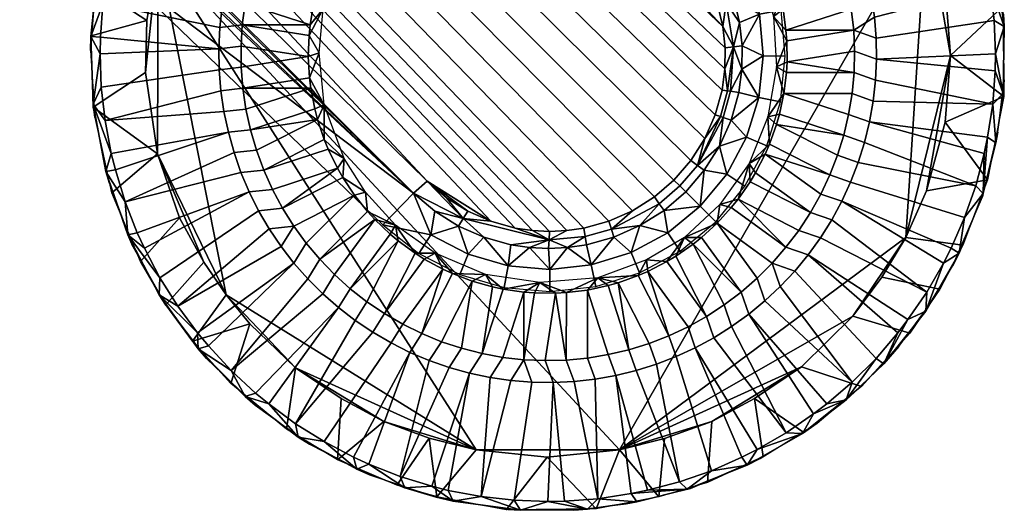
# Model space of a CAD drawing. Header units: millimetres. Extents: x -292 to 292, y -265 to 337.
# Tile 217 of 256: x 212 to 266, y -265 to -239. Entities that reach past the tile are written whole.
import ezdxf

# ---------------------------------------------------------------- set-up
doc = ezdxf.new("R2010")
doc.units = ezdxf.units.MM
doc.header["$MEASUREMENT"] = 0
doc.layers.add('nozky', color=7, linetype='Continuous', true_color=0x282828)
doc.layers.add('podnoz', color=7, linetype='Continuous', true_color=0x000000)

msp = doc.modelspace()

# ---------------------------------------------------------------- meshes
at = {"layer": 'nozky'}
mesh = msp.add_polyface(dxfattribs=at)
corners = [(234.06, -261.453, -52.093), (231.594, -260.538, -52.097), (236.631, -262.088, -52.1), (226.756, -257.599, -52.099), (222.948, -253.614, -52.1), (229.248, -259.286, -52.1), (240.527, -262.495, -52.082), (244.491, -262.087, -52.1), (249.537, -260.54, -52.096), (254.437, -257.54, -52.099), (251.869, -259.286, -52.1), (219.229, -234.847, -52.1), (229.266, -221.506, -52.1), (261.282, -232.924, -52.1), (246.945, -261.469, -52.1), (257.263, -254.771, -52.099), (224.257, -255.191, -52.1), (219.196, -245.892, -52.098), (221.731, -251.815, -52.099), (220.405, -249.392, -52.074), (218.54, -241.429, -52.096), (218.609, -238.588, -52.095), (223.152, -226.917, -52.095), (220.426, -231.449, -52.09), (221.688, -229.106, -52.1), (224.641, -225.207, -52.1), (260.147, -250.469, -52.1), (258.851, -252.639, -52.1), (261.296, -247.906, -52.091), (262.601, -240.493, -52.098), (262.301, -244.145, -52.075), (262.303, -236.736, -52.082), (254.595, -223.467, -52.1), (260.151, -230.365, -52.098), (258.798, -228.102, -52.1), (256.968, -225.533, -52.023), (247.628, -219.557, -52.1), (233.706, -219.483, -52.1), (237.356, -218.593, -52.094), (226.602, -223.41, -52.1), (231.246, -220.465, -52.093), (251.862, -221.485, -52.085), (249.964, -220.529, -52.1), (243.913, -218.603, -52.086), (240.558, -218.416, -52.1), (224.641, -225.207, -52.1), (221.866, -223.8, -50.099), (223.685, -221.953, -50.099), (218.263, -229.05, -50.098), (219.825, -226.397, -50.098), (221.688, -229.106, -52.1), (216.748, -232.674, -50.098), (220.426, -231.449, -52.09), (218.609, -238.588, -52.095), (215.568, -239.43, -50.099), (215.809, -236.736, -50.098), (215.684, -243.339, -50.098), (218.54, -241.429, -52.096), (219.196, -245.892, -52.098), (218.263, -251.783, -50.098), (220.405, -249.392, -52.074), (221.731, -251.815, -52.099), (219.661, -254.157, -50.099), (222.948, -253.614, -52.1), (221.116, -256.15, -50.099), (224.257, -255.191, -52.1), (216.697, -248.024, -50.098), (223.219, -258.469, -50.099), (226.756, -257.599, -52.099), (226.256, -260.953, -50.098), (229.248, -259.286, -52.1), (229.045, -262.648, -50.097), (231.594, -260.538, -52.097), (232.297, -264.023, -50.099), (236.631, -262.088, -52.1), (238.287, -265.376, -50.094), (234.484, -264.667, -50.1), (240.527, -262.495, -52.082), (243.199, -265.321, -50.096), (246.945, -261.469, -52.1), (249.296, -263.877, -50.097), (246.633, -264.667, -50.1), (251.869, -259.286, -52.1), (254.579, -261.148, -50.098), (252.343, -262.464, -50.1), (257.735, -258.631, -50.098), (254.437, -257.54, -52.099), (258.851, -252.639, -52.1), (262.015, -253.287, -50.098), (260.367, -255.711, -50.098), (260.147, -250.469, -52.1), (264.632, -247.311, -50.098), (263.269, -250.891, -50.099), (261.296, -247.906, -52.091), (262.301, -244.145, -52.075), (265.516, -242.742, -50.094), (262.601, -240.493, -52.098), (265.469, -237.825, -50.096), (264.637, -233.535, -50.098), (262.303, -236.736, -52.082), (262.096, -227.7, -50.099), (260.151, -230.365, -52.098), (258.798, -228.102, -52.1), (260.755, -225.665, -50.099), (256.968, -225.533, -52.023), (263.269, -229.942, -50.099), (261.282, -232.924, -52.1), (254.844, -219.868, -50.1), (257.224, -221.767, -50.099), (254.595, -223.467, -52.1), (247.628, -219.557, -52.1), (246.522, -216.076, -50.093), (250.125, -217.319, -50.1), (243.913, -218.603, -52.086), (242.087, -215.445, -50.098), (240.558, -218.416, -52.1), (238.55, -215.444, -50.095), (237.356, -218.593, -52.094), (230.991, -217.319, -50.1), (234.056, -216.247, -50.097), (233.706, -219.483, -52.1), (228.984, -218.246, -50.099), (231.246, -220.465, -52.093), (226.143, -219.949, -50.099), (229.266, -221.506, -52.1), (224.641, -225.207, -52.1), (223.685, -221.953, -50.099), (226.602, -223.41, -52.1), (259.089, -223.605, -50.099), (257.263, -254.771, -52.099), (223.152, -226.917, -52.095), (219.229, -234.847, -52.1), (234.06, -261.453, -52.093), (244.491, -262.087, -52.1), (249.537, -260.54, -52.096), (252.134, -218.247, -50.099), (249.964, -220.529, -52.1), (251.862, -221.485, -52.085)]
mesh.append_faces([[corners[k] for k in face] for face in [(0, 1, 2, 2), (3, 4, 2, 2), (1, 5, 3, 3), (2, 1, 3, 3), (6, 2, 7, 7), (8, 9, 10, 10), (7, 2, 11, 11), (13, 7, 11, 12), (8, 14, 7, 7), (8, 7, 9, 9), (15, 9, 7, 7), (4, 3, 16, 16), (17, 4, 18, 18), (19, 17, 18, 18), (17, 11, 4, 4), (11, 17, 20, 20), (20, 21, 11, 11), (22, 23, 24, 24), (22, 11, 23, 23), (4, 11, 2, 2), (22, 25, 11, 11), (7, 26, 15, 15), (27, 15, 26, 26), (13, 26, 7, 7), (28, 26, 29, 29), (30, 28, 29, 29), (13, 31, 29, 29), (32, 33, 13, 13), (32, 34, 33, 33), (35, 34, 32, 32), (29, 26, 13, 13), (36, 37, 38, 38), (25, 39, 12, 12), (12, 37, 13, 13), (25, 12, 11, 11), (37, 12, 40, 40), (41, 36, 42, 42), (36, 41, 32, 32), (43, 38, 44, 44), (38, 43, 36, 36), (13, 37, 36, 36), (32, 13, 36, 36), (45, 46, 47, 47), (50, 52, 48, 49), (52, 131, 51, 48), (53, 54, 55, 55), (54, 53, 57, 56), (56, 57, 58, 58), (61, 62, 59, 60), (63, 64, 62, 61), (64, 63, 65, 65), (60, 59, 66, 58), (68, 69, 67, 65), (70, 71, 69, 68), (71, 70, 72, 72), (72, 132, 73, 71), (74, 77, 75, 76), (78, 75, 77, 77), (79, 134, 80, 81), (82, 83, 84, 84), (83, 82, 86, 85), (89, 129, 87, 88), (90, 92, 88, 87), (92, 90, 93, 91), (91, 93, 94, 94), (95, 94, 96, 96), (97, 95, 96, 96), (99, 106, 98, 97), (102, 103, 100, 101), (104, 128, 103, 102), (105, 98, 106, 101), (109, 137, 107, 108), (110, 113, 111, 112), (114, 113, 115, 115), (116, 114, 115, 117), (120, 122, 118, 119), (119, 116, 117, 117), (121, 118, 122, 122), (123, 121, 124, 124), (125, 126, 127, 127), (104, 109, 108, 128), (129, 89, 85, 86), (130, 49, 46, 45), (50, 49, 130, 130), (131, 53, 55, 51), (76, 73, 132, 132), (133, 79, 81, 81), (134, 82, 84, 80), (100, 105, 101, 101), (112, 135, 136, 136), (136, 135, 137, 137), (123, 124, 127, 126), (56, 58, 66, 66), (64, 65, 67, 67), (74, 76, 132, 132), (91, 94, 95, 95), (97, 96, 99, 99), (107, 137, 135, 135), (110, 112, 136, 136), (119, 117, 120, 120), (121, 122, 124, 124), (78, 77, 133, 133), (133, 81, 78, 78), (111, 113, 114, 114)]])
at = {"layer": 'podnoz'}
mesh = msp.add_polyface(dxfattribs=at)
corners = [(241.602, -250.092, -2.773), (41.723, -41.581, 22.711), (240.658, -250.136, -2.718), (239.715, -250.088, -2.658), (242.537, -249.955, -2.822), (245.196, -249.004, -2.926), (246.393, -248.248, -2.953), (243.901, -249.578, -2.882), (133.055, -148.361, 10.329), (233.956, -247.389, -2.135), (32.133, -49.342, 22.711), (37.132, -45.714, 22.711), (237.449, -249.576, -2.487), (238.782, -249.947, -2.592), (250.098, -242.394, -2.822), (250.253, -241.239, -2.761), (250.139, -238.916, -2.612), (198.017, -183.363, 4.095), (250.266, -240.074, -2.691), (148.503, -132.913, 10.329), (45.856, -36.99, 22.711), (98.991, -82.458, 16.542), (49.484, -31.991, 22.711), (233.205, -248.042, -3.032), (31.304, -49.895, 21.826), (28.192, -53.121, -22.997), (122.579, -144.423, -25.048), (37.132, -45.714, 22.711), (32.042, -49.252, 22.722), (32.133, -49.342, 22.711), (24.645, -36.671, 23.846), (30.455, -47.767, 22.905), (248.184, -233.063, -3.032), (144.565, -122.437, -25.048), (50.126, -31.253, 21.815), (53.263, -28.05, -22.997), (98.914, -75.244, -24.023), (190.216, -169.63, -26.074), (26.45, -45.771, 22.343), (24.706, -44.555, 22.495), (23.396, -46.36, 0.213), (26.722, -48.752, 0.213), (28.134, -47.068, 22.18), (29.753, -48.443, 22.008), (18.794, -46.342, -22.818), (22.137, -48.296, -22.877), (19.856, -44.298, 0.213), (28.192, -53.121, -22.997), (25.277, -50.56, -22.936), (31.304, -49.895, 21.826), (31.304, -49.895, 21.826), (133.055, -148.361, 10.329), (32.133, -49.342, 22.711), (233.205, -248.042, -3.032), (98.991, -82.458, 16.542), (148.503, -132.913, 10.329), (50.126, -31.253, 21.815), (198.017, -183.363, 4.095), (248.184, -233.063, -3.032), (31.304, -49.895, 21.826), (32.042, -49.252, 22.722), (30.455, -47.767, 22.905), (29.753, -48.443, 22.008), (28.134, -47.068, 22.18), (28.797, -46.359, 23.077), (27.073, -45.031, 23.24), (26.45, -45.771, 22.343), (32.133, -49.342, 22.711)]
mesh.append_faces([[corners[k] for k in face] for face in [(0, 1, 2, 2), (2, 1, 3, 3), (4, 1, 0, 0), (1, 5, 6, 6), (5, 1, 7, 7), (7, 1, 4, 4), (1, 8, 9, 9), (10, 8, 11, 11), (11, 8, 1, 1), (1, 12, 13, 13), (1, 9, 12, 12), (1, 13, 3, 3), (14, 15, 1, 1), (1, 16, 17, 17), (15, 18, 1, 1), (17, 19, 1, 1), (20, 21, 22, 22), (21, 20, 1, 1), (19, 21, 1, 1), (23, 24, 25, 25), (26, 23, 25, 25), (27, 28, 29, 29), (28, 30, 31, 31), (32, 33, 34, 34), (35, 34, 36, 36), (33, 32, 37, 37), (36, 34, 33, 33), (38, 39, 40, 40), (41, 42, 38, 38), (43, 42, 41, 41), (44, 45, 40, 40), (40, 46, 44, 44), (40, 41, 38, 38), (47, 41, 48, 48), (41, 45, 48, 48), (49, 41, 47, 47), (40, 45, 41, 41), (49, 43, 41, 41), (50, 51, 52, 52), (53, 51, 50, 50), (54, 55, 56, 56), (56, 55, 57, 58), (59, 60, 61, 62), (63, 64, 65, 66), (62, 61, 64, 63), (59, 67, 60, 60)]])
mesh = msp.add_polyface(dxfattribs=at)
corners = [(247.467, -247.326, -2.962), (41.723, -41.581, 22.711), (246.393, -248.248, -2.953), (236.183, -249.018, -2.374), (237.449, -249.576, -2.487), (233.956, -247.389, -2.135), (235.011, -248.286, -2.256), (248.39, -246.252, -2.953), (249.721, -243.758, -2.882), (249.146, -245.053, -2.926), (250.098, -242.394, -2.822), (250.266, -240.074, -2.691), (250.139, -238.916, -2.612), (198.017, -183.363, 4.095), (249.874, -237.783, -2.526), (249.474, -236.691, -2.434), (247.531, -233.814, -2.135), (233.205, -248.042, -3.032), (216.965, -235.725, -27.1), (231.534, -249.774, -27.1), (122.579, -144.423, -25.048), (236.193, -251.375, -15.066), (234.161, -250.328, -15.066), (233.509, -251.339, -27.1), (235.748, -252.493, -27.1), (238.388, -252.012, -15.066), (238.167, -253.195, -27.1), (240.665, -252.212, -15.066), (240.676, -253.416, -27.1), (231.534, -249.774, -27.1), (235.664, -249.837, -3.271), (237.061, -250.452, -3.384), (233.205, -248.042, -3.032), (239.561, -251.015, -3.554), (238.531, -250.86, -3.488), (234.37, -249.03, -3.153), (240.601, -251.068, -3.615), (241.642, -251.019, -3.67), (190.216, -169.63, -26.074), (248.184, -233.063, -3.032), (249.05, -232.228, -15.066), (235.867, -216.823, -27.1), (133.055, -148.361, 10.329), (233.205, -248.042, -3.032), (233.956, -247.389, -2.135), (235.924, -249.428, -2.823), (233.205, -248.042, -3.032), (234.37, -249.03, -3.153), (235.664, -249.837, -3.271), (237.061, -250.452, -3.384), (240.63, -250.602, -3.167), (238.531, -250.86, -3.488), (239.561, -251.015, -3.554), (240.601, -251.068, -3.615), (233.956, -247.389, -2.135), (241.642, -251.019, -3.67), (238.782, -249.947, -2.592), (237.449, -249.576, -2.487), (235.011, -248.286, -2.256), (236.183, -249.018, -2.374), (239.715, -250.088, -2.658), (240.658, -250.136, -2.718), (248.184, -233.063, -3.032), (198.017, -183.363, 4.095), (247.531, -233.814, -2.135)]
mesh.append_faces([[corners[k] for k in face] for face in [(0, 1, 2, 2), (3, 4, 5, 5), (6, 3, 5, 5), (1, 0, 7, 7), (8, 1, 9, 9), (1, 8, 10, 10), (1, 11, 12, 12), (13, 12, 14, 14), (13, 15, 16, 16), (14, 15, 13, 13), (9, 1, 7, 7), (17, 18, 19, 19), (20, 18, 17, 17), (21, 22, 23, 24), (25, 21, 24, 26), (27, 25, 26, 28), (22, 29, 23, 23), (21, 30, 22, 22), (25, 31, 21, 21), (32, 29, 22, 22), (33, 25, 27, 27), (25, 34, 31, 31), (22, 35, 32, 32), (22, 30, 35, 35), (21, 31, 30, 30), (27, 36, 33, 33), (27, 37, 36, 36), (33, 34, 25, 25), (38, 39, 40, 40), (41, 38, 40, 40), (42, 43, 44, 44), (45, 46, 47, 47), (45, 48, 49, 49), (45, 47, 48, 48), (50, 45, 49, 51), (52, 50, 51, 51), (53, 50, 52, 52), (54, 46, 45, 45), (53, 55, 50, 50), (45, 50, 56, 57), (58, 54, 45, 45), (57, 59, 45, 45), (58, 45, 59, 59), (60, 56, 50, 50), (60, 50, 61, 61), (62, 63, 64, 64)]])
mesh = msp.add_polyface(dxfattribs=at)
corners = [(247.531, -233.814, -2.135), (249.474, -236.691, -2.434), (248.945, -235.655, -2.337), (248.295, -234.692, -2.237), (252.354, -240.523, -15.066), (252.112, -242.796, -15.066), (253.291, -243.039, -27.1), (253.558, -240.534, -27.1), (252.154, -238.246, -15.066), (253.336, -238.025, -27.1), (251.517, -236.051, -15.066), (252.635, -235.606, -27.1), (250.47, -234.019, -15.066), (251.481, -233.367, -27.1), (251.182, -241.256, -3.658), (249.916, -231.392, -27.1), (249.05, -232.228, -15.066), (249.742, -235.096, -3.234), (249.025, -234.032, -3.134), (250.766, -237.444, -3.423), (251.197, -239.971, -3.587), (251.011, -242.53, -3.719), (250.594, -244.034, -3.779), (251.058, -238.694, -3.509), (250.325, -236.239, -3.331), (248.184, -233.063, -3.032), (249.05, -232.228, -15.066), (249.916, -231.392, -27.1), (235.867, -216.823, -27.1), (250.732, -240.023, -3.139), (250.555, -242.462, -3.27), (251.182, -241.256, -3.658), (251.011, -242.53, -3.719), (251.197, -239.971, -3.587), (251.058, -238.694, -3.509), (250.766, -237.444, -3.423), (250.32, -237.613, -2.974), (250.325, -236.239, -3.331), (249.742, -235.096, -3.234), (249.343, -235.376, -2.786), (249.025, -234.032, -3.134), (248.184, -233.063, -3.032), (250.4, -242.439, -3.118), (250.009, -243.849, -3.179), (250.098, -242.394, -2.822), (249.721, -243.758, -2.882), (250.253, -241.239, -2.761), (250.266, -240.074, -2.691), (249.874, -237.783, -2.526), (250.139, -238.916, -2.612), (249.474, -236.691, -2.434), (248.945, -235.655, -2.337), (247.531, -233.814, -2.135), (248.295, -234.692, -2.237)]
mesh.append_faces([[corners[k] for k in face] for face in [(0, 1, 2, 2), (2, 3, 0, 0), (4, 5, 6, 7), (8, 4, 7, 9), (10, 8, 9, 11), (12, 10, 11, 13), (14, 5, 4, 4), (15, 16, 12, 13), (17, 10, 12, 12), (18, 12, 16, 16), (19, 8, 10, 10), (20, 4, 8, 8), (5, 14, 21, 21), (4, 20, 14, 14), (21, 22, 5, 5), (8, 19, 23, 23), (10, 24, 19, 19), (12, 18, 17, 17), (16, 25, 18, 18), (17, 24, 10, 10), (23, 20, 8, 8), (26, 27, 28, 28), (29, 30, 31, 31), (32, 31, 30, 30), (29, 33, 34, 34), (35, 36, 34, 34), (36, 29, 34, 34), (37, 38, 39, 39), (36, 35, 37, 37), (40, 39, 38, 38), (41, 39, 40, 40), (31, 33, 29, 29), (42, 30, 29, 29), (43, 42, 44, 45), (29, 46, 42, 42), (46, 44, 42, 42), (29, 47, 46, 46), (48, 49, 36, 36), (29, 49, 47, 47), (36, 39, 50, 48), (39, 36, 37, 37), (39, 51, 50, 50), (39, 52, 53, 53), (53, 51, 39, 39), (52, 39, 41, 41), (36, 49, 29, 29)]])
mesh = msp.add_polyface(dxfattribs=at)
corners = [(253.658, -240.846, -27.587), (253.641, -239.692, -27.589), (253.081, -241.115, -27.101), (253.596, -239.114, -27.589), (253.434, -237.972, -27.584), (252.915, -238.367, -27.101), (253.311, -237.393, -27.586), (252.04, -235.324, -27.1), (252.993, -236.285, -27.589), (252.584, -235.206, -27.585), (252.337, -234.668, -27.585), (251.783, -233.657, -27.589), (251.473, -233.167, -27.589), (250.796, -232.232, -27.587), (250.418, -231.786, -27.589), (250.527, -232.853, -27.1), (248.9, -231.057, -27.101), (249.623, -230.949, -27.587), (249.188, -230.551, -27.59), (248.283, -229.833, -27.589), (247.324, -229.191, -27.587), (246.732, -229.519, -27.1), (246.812, -228.897, -27.589), (245.773, -228.396, -27.589), (255.154, -229.883, -46.1), (254.128, -230.522, -45.121), (254.778, -231.481, -45.121), (255.799, -230.84, -46.1), (254.45, -228.969, -46.1), (253.413, -229.609, -45.121), (253.688, -228.103, -46.1), (252.637, -228.748, -45.121), (256.676, -235.698, -45.121), (252.993, -236.285, -27.589), (253.311, -237.393, -27.586), (256.963, -236.821, -45.121), (256.312, -234.597, -45.121), (252.584, -235.206, -27.585), (255.873, -233.524, -45.121), (251.783, -233.657, -27.589), (252.337, -234.668, -27.585), (255.361, -232.484, -45.121), (254.778, -231.481, -45.121), (250.796, -232.232, -27.587), (251.473, -233.167, -27.589), (254.128, -230.522, -45.121), (253.413, -229.609, -45.121), (252.637, -228.748, -45.121), (251.803, -227.942, -45.121), (249.623, -230.949, -27.587), (250.915, -227.196, -45.121), (249.979, -226.513, -45.121), (248.283, -229.833, -27.589), (249.188, -230.551, -27.59), (250.418, -231.786, -27.589), (253.434, -237.972, -27.584), (243.969, -228.335, -27.101)]
mesh.append_faces([[corners[k] for k in face] for face in [(0, 1, 2, 2), (3, 4, 5, 5), (1, 3, 5, 5), (4, 6, 5, 5), (7, 6, 8, 8), (9, 10, 7, 7), (11, 12, 7, 7), (13, 14, 15, 15), (12, 13, 15, 15), (10, 11, 7, 7), (7, 8, 9, 9), (16, 17, 18, 18), (19, 20, 21, 21), (20, 22, 21, 21), (18, 19, 16, 16), (22, 23, 21, 21), (14, 17, 16, 16), (24, 25, 26, 27), (28, 29, 25, 24), (30, 31, 29, 28), (32, 33, 34, 35), (32, 36, 33, 33), (37, 33, 36, 38), (39, 40, 41, 42), (43, 44, 45, 46), (42, 45, 44, 44), (38, 41, 40, 40), (47, 48, 49, 49), (50, 51, 52, 52), (50, 52, 53, 48), (47, 49, 54, 46), (34, 55, 35, 35), (38, 40, 37, 37), (42, 44, 39, 39), (48, 53, 49, 49), (54, 43, 46, 46), (1, 5, 2, 2), (6, 7, 5, 5), (12, 15, 7, 7), (14, 16, 15, 15), (19, 21, 16, 16), (23, 56, 21, 21)]])
mesh = msp.add_polyface(dxfattribs=at)
corners = [(265.042, -235.237, -46.609), (265.546, -238.918, -46.597), (265.493, -238.231, -50.1), (264.834, -234.309, -50.1), (263.6, -230.665, -50.1), (263.295, -229.973, -46.596), (264.31, -232.6, -46.597), (261.932, -227.384, -50.1), (261.533, -226.753, -46.602), (265.485, -242.586, -46.603), (265.538, -241.836, -50.1), (265.546, -238.918, -46.597), (265.042, -235.237, -46.609), (264.785, -236.765, -46.1), (265.485, -242.586, -46.603), (265.059, -240.416, -46.1), (264.993, -238.585, -46.1), (264.226, -234.076, -46.1), (264.453, -234.973, -46.1), (263.025, -230.626, -46.1), (264.31, -232.6, -46.597), (263.295, -229.973, -46.596), (261.787, -228.174, -46.1), (262.632, -229.786, -46.1), (258.537, -239.551, -46.1), (258.556, -240.705, -46.1), (265.059, -240.416, -46.1), (264.993, -238.585, -46.1), (264.453, -234.973, -46.1), (258.041, -236.13, -46.1), (258.279, -237.259, -46.1), (264.785, -236.765, -46.1), (264.226, -234.076, -46.1), (256.899, -232.867, -46.1), (263.025, -230.626, -46.1), (262.632, -229.786, -46.1), (257.349, -233.93, -46.1), (263.694, -232.333, -46.1), (257.73, -235.019, -46.1), (258.445, -238.401, -46.1), (255.799, -230.84, -46.1), (256.382, -231.836, -46.1), (261.787, -228.174, -46.1), (260.811, -226.618, -46.1), (255.154, -229.883, -46.1), (258.537, -239.551, -46.1), (257.302, -239.113, -45.121), (257.352, -240.271, -45.121), (258.556, -240.705, -46.1), (258.445, -238.401, -46.1), (256.963, -236.821, -45.121), (257.172, -237.961, -45.121), (258.279, -237.259, -46.1), (258.041, -236.13, -46.1), (256.676, -235.698, -45.121), (257.73, -235.019, -46.1), (255.873, -233.524, -45.121), (256.312, -234.597, -45.121), (257.349, -233.93, -46.1), (256.899, -232.867, -46.1), (255.361, -232.484, -45.121), (256.382, -231.836, -46.1), (254.778, -231.481, -45.121), (255.799, -230.84, -46.1), (253.641, -239.692, -27.589), (253.658, -240.846, -27.587), (257.352, -240.271, -45.121), (257.302, -239.113, -45.121), (253.434, -237.972, -27.584), (253.596, -239.114, -27.589), (257.172, -237.961, -45.121), (256.963, -236.821, -45.121), (263.694, -232.333, -46.1)]
mesh.append_faces([[corners[k] for k in face] for face in [(0, 1, 2, 3), (4, 5, 6, 3), (7, 8, 5, 4), (1, 9, 10, 2), (11, 12, 13, 13), (14, 11, 15, 15), (15, 11, 16, 16), (12, 17, 18, 18), (13, 12, 18, 18), (19, 20, 21, 21), (20, 17, 12, 12), (21, 22, 23, 23), (24, 25, 26, 27), (28, 29, 30, 31), (29, 28, 32, 32), (33, 34, 35, 35), (34, 33, 36, 37), (38, 29, 32, 37), (39, 24, 27, 31), (40, 41, 42, 43), (41, 33, 35, 42), (30, 39, 31, 31), (38, 37, 36, 36), (40, 43, 44, 44), (45, 46, 47, 48), (46, 45, 49, 49), (50, 51, 52, 53), (54, 50, 53, 55), (51, 46, 49, 52), (56, 57, 58, 59), (60, 56, 59, 61), (62, 60, 61, 63), (57, 54, 55, 58), (64, 65, 66, 67), (68, 69, 70, 71), (67, 70, 69, 69), (69, 64, 67, 67), (3, 6, 0, 0), (11, 13, 16, 16), (21, 23, 19, 19), (20, 19, 72, 72), (20, 72, 17, 17)]])
mesh = msp.add_polyface(dxfattribs=at)
corners = [(227.877, -237.118, -27.589), (227.739, -237.688, -27.586), (228.266, -237.953, -27.1), (227.552, -238.826, -27.589), (227.495, -239.403, -27.589), (228.213, -236.016, -27.585), (216.337, -234.131, -46.595), (217.209, -231.467, -46.594), (217.02, -231.994, -50.1), (216.243, -234.517, -50.1), (215.814, -236.813, -46.601), (215.742, -237.342, -50.1), (215.556, -239.466, -46.601), (215.539, -240.227, -50.1), (215.556, -239.466, -46.601), (216.199, -237.668, -46.1), (215.814, -236.813, -46.601), (216.337, -234.131, -46.595), (216.485, -235.861, -46.1), (217.145, -233.187, -46.1), (216.667, -234.956, -46.1), (216.058, -240.416, -46.1), (216.075, -239.5, -46.1), (216.667, -234.956, -46.1), (222.948, -236.693, -46.1), (223.222, -235.572, -46.1), (217.145, -233.187, -46.1), (223.568, -234.471, -46.1), (223.984, -233.395, -46.1), (217.749, -231.452, -46.1), (222.745, -237.829, -46.1), (216.485, -235.861, -46.1), (216.199, -237.668, -46.1), (216.075, -239.5, -46.1), (222.561, -240.128, -46.1), (222.616, -238.975, -46.1), (223.984, -233.395, -46.1), (224.908, -234.326, -45.121), (225.365, -233.261, -45.121), (224.468, -232.347, -46.1), (223.568, -234.471, -46.1), (224.525, -235.42, -45.121), (224.218, -236.538, -45.121), (223.222, -235.572, -46.1), (222.948, -236.693, -46.1), (223.99, -237.675, -45.121), (222.745, -237.829, -46.1), (223.77, -239.982, -45.121), (223.84, -238.824, -45.121), (222.616, -238.975, -46.1), (222.561, -240.128, -46.1), (225.895, -232.229, -45.121), (228.904, -234.419, -27.587), (229.482, -233.412, -27.583), (226.495, -231.237, -45.121), (228.425, -235.469, -27.589), (225.365, -233.261, -45.121), (224.908, -234.326, -45.121), (224.525, -235.42, -45.121), (224.218, -236.538, -45.121), (227.877, -237.118, -27.589), (228.213, -236.016, -27.585), (223.99, -237.675, -45.121), (223.84, -238.824, -45.121), (227.552, -238.826, -27.589), (223.77, -239.982, -45.121), (227.452, -240.556, -27.587), (227.495, -239.403, -27.589), (227.739, -237.688, -27.586), (228.047, -240.352, -27.1), (217.209, -231.467, -46.594)]
mesh.append_faces([[corners[k] for k in face] for face in [(0, 1, 2, 2), (2, 1, 3, 3), (2, 3, 4, 4), (5, 0, 2, 2), (6, 7, 8, 9), (10, 6, 9, 11), (12, 10, 11, 13), (14, 15, 16, 16), (17, 15, 18, 18), (19, 17, 20, 20), (14, 21, 22, 22), (23, 24, 25, 26), (27, 28, 29, 26), (30, 24, 31, 32), (33, 34, 35, 32), (24, 23, 31, 31), (35, 30, 32, 32), (27, 26, 25, 25), (36, 37, 38, 39), (40, 41, 37, 36), (42, 41, 43, 44), (45, 42, 44, 46), (41, 40, 43, 43), (47, 48, 49, 50), (48, 45, 46, 49), (51, 52, 53, 54), (55, 52, 56, 57), (51, 56, 52, 52), (58, 59, 60, 61), (62, 63, 64, 64), (65, 66, 67, 63), (62, 64, 68, 59), (57, 58, 61, 61), (55, 57, 61, 61), (59, 68, 60, 60), (63, 67, 64, 64), (4, 69, 2, 2), (17, 19, 70, 70), (16, 15, 17, 17), (17, 18, 20, 20), (14, 22, 15, 15)]])
mesh = msp.add_polyface(dxfattribs=at)
corners = [(215.676, -243.163, -46.594), (215.556, -239.466, -46.601), (215.539, -240.227, -50.1), (215.769, -243.904, -50.1), (216.377, -246.845, -46.6), (216.564, -247.51, -50.1), (217.569, -250.323, -46.6), (217.852, -250.956, -50.1), (219.291, -253.599, -46.599), (219.656, -254.169, -50.1), (216.659, -245.86, -46.1), (215.676, -243.163, -46.594), (216.377, -246.845, -46.6), (216.058, -240.416, -46.1), (215.556, -239.466, -46.601), (217.569, -250.323, -46.6), (217.433, -248.509, -46.1), (216.327, -244.059, -46.1), (218.091, -250.207, -46.1), (216.895, -246.769, -46.1), (216.118, -242.236, -46.1), (218.484, -251.046, -46.1), (219.326, -252.673, -46.1), (222.561, -240.128, -46.1), (216.075, -239.5, -46.1), (216.058, -240.416, -46.1), (222.579, -241.282, -46.1), (216.118, -242.236, -46.1), (216.659, -245.86, -46.1), (223.076, -244.702, -46.1), (222.837, -243.574, -46.1), (216.327, -244.059, -46.1), (218.091, -250.207, -46.1), (224.218, -247.965, -46.1), (223.768, -246.903, -46.1), (217.433, -248.509, -46.1), (223.387, -245.814, -46.1), (216.895, -246.769, -46.1), (222.671, -242.432, -46.1), (224.735, -248.997, -46.1), (218.484, -251.046, -46.1), (219.326, -252.673, -46.1), (225.317, -249.993, -46.1), (220.314, -254.218, -46.1), (225.962, -250.95, -46.1), (223.78, -241.141, -45.121), (223.77, -239.982, -45.121), (222.561, -240.128, -46.1), (222.579, -241.282, -46.1), (222.837, -243.574, -46.1), (224.039, -243.444, -45.121), (223.87, -242.297, -45.121), (222.671, -242.432, -46.1), (223.076, -244.702, -46.1), (224.288, -244.576, -45.121), (223.768, -246.903, -46.1), (225.015, -246.776, -45.121), (224.613, -245.689, -45.121), (223.387, -245.814, -46.1), (224.218, -247.965, -46.1), (225.491, -247.833, -45.121), (225.317, -249.993, -46.1), (226.655, -249.837, -45.121), (226.038, -248.855, -45.121), (224.735, -248.997, -46.1), (225.962, -250.95, -46.1), (223.77, -239.982, -45.121), (223.78, -241.141, -45.121), (227.452, -240.556, -27.587), (223.87, -242.297, -45.121), (224.039, -243.444, -45.121), (227.591, -242.294, -27.589), (227.802, -243.429, -27.587), (224.288, -244.576, -45.121), (227.517, -241.715, -27.585)]
mesh.append_faces([[corners[k] for k in face] for face in [(0, 1, 2, 3), (4, 0, 3, 5), (6, 4, 5, 7), (8, 6, 7, 9), (10, 11, 12, 12), (11, 13, 14, 14), (15, 16, 12, 12), (10, 17, 11, 11), (16, 15, 18, 18), (16, 19, 12, 12), (13, 11, 20, 20), (21, 15, 22, 22), (15, 21, 18, 18), (17, 20, 11, 11), (19, 10, 12, 12), (23, 24, 25, 25), (26, 23, 25, 27), (28, 29, 30, 31), (32, 33, 34, 35), (36, 29, 37, 35), (29, 28, 37, 37), (38, 26, 27, 31), (39, 33, 40, 41), (42, 39, 41, 43), (33, 32, 40, 40), (30, 38, 31, 31), (36, 35, 34, 34), (42, 43, 44, 44), (45, 46, 47, 48), (49, 50, 51, 52), (53, 54, 50, 49), (51, 45, 48, 52), (55, 56, 57, 58), (59, 60, 56, 55), (61, 62, 63, 64), (62, 61, 65, 65), (64, 63, 60, 59), (58, 57, 54, 53), (66, 67, 68, 68), (69, 70, 71, 71), (72, 71, 70, 73), (74, 68, 67, 69)]])
mesh = msp.add_polyface(dxfattribs=at)
corners = [(227.452, -240.556, -27.587), (227.517, -241.715, -27.585), (228.047, -240.352, -27.1), (227.591, -242.294, -27.589), (227.802, -243.429, -27.587), (228.314, -243.199, -27.101), (227.95, -244, -27.59), (228.319, -245.094, -27.589), (228.536, -245.637, -27.587), (229.417, -246.141, -27.101), (229.045, -246.673, -27.589), (229.333, -247.181, -27.586), (229.975, -248.148, -27.587), (230.589, -247.98, -27.1), (227.495, -239.403, -27.589), (230.699, -249.047, -27.589), (231.091, -249.481, -27.587), (232.226, -249.785, -27.1), (231.928, -250.276, -27.589), (232.373, -250.648, -27.589), (233.301, -251.331, -27.587), (233.802, -251.647, -27.587), (234.388, -251.315, -27.1), (234.817, -252.195, -27.589), (235.344, -252.437, -27.589), (228.084, -251.661, -45.121), (227.338, -250.773, -45.121), (226.667, -251.863, -46.1), (227.429, -252.73, -46.1), (226.655, -249.837, -45.121), (225.962, -250.95, -46.1), (224.288, -244.576, -45.121), (224.613, -245.689, -45.121), (227.95, -244, -27.59), (228.319, -245.094, -27.589), (225.015, -246.776, -45.121), (225.491, -247.833, -45.121), (229.045, -246.673, -27.589), (228.536, -245.637, -27.587), (226.655, -249.837, -45.121), (229.975, -248.148, -27.587), (229.333, -247.181, -27.586), (226.038, -248.855, -45.121), (230.699, -249.047, -27.589), (227.338, -250.773, -45.121), (228.084, -251.661, -45.121), (231.928, -250.276, -27.589), (231.091, -249.481, -27.587), (228.89, -252.495, -45.121), (229.751, -253.271, -45.121), (230.664, -253.986, -45.121), (232.373, -250.648, -27.589), (223.87, -242.297, -45.121), (227.591, -242.294, -27.589), (227.517, -241.715, -27.585), (227.802, -243.429, -27.587), (237.145, -252.496, -27.102)]
mesh.append_faces([[corners[k] for k in face] for face in [(0, 1, 2, 2), (3, 4, 5, 5), (4, 6, 5, 5), (1, 3, 5, 5), (5, 6, 7, 7), (7, 8, 9, 9), (10, 11, 9, 9), (11, 12, 13, 13), (8, 10, 9, 9), (14, 0, 2, 2), (15, 16, 17, 17), (17, 16, 18, 18), (19, 20, 17, 17), (20, 21, 22, 22), (18, 19, 17, 17), (21, 23, 22, 22), (23, 24, 22, 22), (12, 15, 13, 13), (25, 26, 27, 28), (26, 29, 30, 27), (31, 32, 33, 33), (34, 33, 32, 35), (36, 37, 38, 35), (39, 40, 41, 42), (43, 40, 44, 45), (39, 44, 40, 40), (36, 42, 37, 37), (46, 47, 48, 49), (49, 50, 51, 51), (45, 48, 47, 47), (52, 53, 54, 54), (33, 55, 31, 31), (35, 38, 34, 34), (42, 41, 37, 37), (47, 43, 45, 45), (49, 51, 46, 46), (1, 5, 2, 2), (7, 9, 5, 5), (11, 13, 9, 9), (20, 22, 17, 17), (24, 56, 22, 22), (15, 17, 13, 13)]])
mesh = msp.add_polyface(dxfattribs=at)
corners = [(252.691, -245.364, -27.589), (253.084, -244.278, -27.59), (252.604, -243.851, -27.1), (253.239, -243.714, -27.589), (253.625, -241.433, -27.59), (253.658, -240.846, -27.587), (253.081, -241.115, -27.101), (253.485, -242.587, -27.59), (265.485, -242.586, -46.603), (265.084, -245.288, -46.6), (265.194, -244.706, -50.1), (265.538, -241.836, -50.1), (264.386, -248.055, -46.594), (264.357, -248.231, -50.1), (265.084, -245.288, -46.6), (265.485, -242.586, -46.603), (264.921, -243.162, -46.1), (264.386, -248.055, -46.594), (264.633, -244.972, -46.1), (264.444, -245.868, -46.1), (265.043, -241.333, -46.1), (263.981, -247.629, -46.1), (258.169, -244.14, -46.1), (264.444, -245.868, -46.1), (264.633, -244.972, -46.1), (257.894, -245.261, -46.1), (263.981, -247.629, -46.1), (257.548, -246.361, -46.1), (257.132, -247.438, -46.1), (263.376, -249.372, -46.1), (265.043, -241.333, -46.1), (258.556, -240.705, -46.1), (258.501, -241.857, -46.1), (264.921, -243.162, -46.1), (265.059, -240.416, -46.1), (258.371, -243.004, -46.1), (256.41, -245.963, -45.121), (255.989, -247.043, -45.121), (257.132, -247.438, -46.1), (257.548, -246.361, -46.1), (257.894, -245.261, -46.1), (256.755, -244.856, -45.121), (258.371, -243.004, -46.1), (257.212, -242.584, -45.121), (257.022, -243.728, -45.121), (258.169, -244.14, -46.1), (258.501, -241.857, -46.1), (257.322, -241.43, -45.121), (255.495, -248.092, -45.121), (256.648, -248.485, -46.1), (258.556, -240.705, -46.1), (257.352, -240.271, -45.121), (255.495, -248.092, -45.121), (252.462, -245.902, -27.587), (251.93, -246.926, -27.589), (254.93, -249.104, -45.121), (256.41, -245.963, -45.121), (253.084, -244.278, -27.59), (252.691, -245.364, -27.589), (255.989, -247.043, -45.121), (257.022, -243.728, -45.121), (253.485, -242.587, -27.59), (253.239, -243.714, -27.589), (256.755, -244.856, -45.121), (253.625, -241.433, -27.59), (257.212, -242.584, -45.121), (257.322, -241.43, -45.121), (257.352, -240.271, -45.121), (253.658, -240.846, -27.587), (251.631, -247.423, -27.589), (265.059, -240.416, -46.1)]
mesh.append_faces([[corners[k] for k in face] for face in [(0, 1, 2, 2), (1, 3, 2, 2), (4, 5, 6, 6), (6, 7, 4, 4), (3, 7, 2, 2), (8, 9, 10, 11), (9, 12, 13, 10), (14, 15, 16, 16), (17, 18, 19, 19), (18, 17, 14, 14), (15, 20, 16, 16), (19, 21, 17, 17), (22, 23, 24, 24), (23, 22, 25, 26), (27, 28, 29, 26), (30, 31, 32, 33), (31, 30, 34, 34), (35, 22, 24, 33), (32, 35, 33, 33), (27, 26, 25, 25), (36, 37, 38, 39), (40, 41, 36, 39), (42, 43, 44, 45), (46, 47, 43, 42), (45, 44, 41, 40), (37, 48, 49, 38), (50, 51, 47, 46), (52, 53, 54, 55), (56, 57, 58, 59), (52, 59, 53, 53), (60, 61, 62, 63), (64, 61, 65, 66), (66, 67, 68, 68), (60, 65, 61, 61), (56, 63, 57, 57), (54, 69, 55, 55), (53, 59, 58, 58), (62, 57, 63, 63), (66, 68, 64, 64), (7, 6, 2, 2), (14, 16, 18, 18), (15, 70, 20, 20)]])
mesh = msp.add_polyface(dxfattribs=at)
corners = [(242.938, -251.97, -15.066), (240.665, -252.212, -15.066), (240.676, -253.416, -27.1), (243.181, -253.149, -27.1), (245.122, -251.294, -15.066), (245.588, -252.404, -27.1), (247.134, -250.21, -15.066), (247.805, -251.209, -27.1), (248.9, -248.758, -15.066), (249.751, -249.609, -27.1), (250.352, -246.992, -15.066), (251.351, -247.663, -27.1), (251.436, -244.98, -15.066), (252.546, -245.446, -27.1), (252.112, -242.796, -15.066), (253.291, -243.039, -27.1), (241.642, -251.019, -3.67), (244.177, -250.451, -3.779), (248.108, -247.967, -3.859), (246.925, -248.985, -3.85), (245.605, -249.818, -3.823), (242.673, -250.868, -3.719), (249.126, -246.784, -3.85), (250.594, -244.034, -3.779), (249.96, -245.462, -3.823), (242.605, -250.412, -3.27), (241.642, -251.019, -3.67), (242.673, -250.868, -3.719), (244.039, -250.014, -3.331), (244.177, -250.451, -3.779), (240.63, -250.602, -3.167), (242.537, -249.955, -2.822), (241.602, -250.092, -2.773), (246.925, -248.985, -3.85), (246.659, -248.617, -3.401), (245.605, -249.818, -3.823), (248.108, -247.967, -3.859), (247.787, -247.646, -3.41), (240.658, -250.136, -2.718), (243.901, -249.578, -2.882), (246.393, -248.248, -2.953), (245.196, -249.004, -2.926), (247.467, -247.326, -2.962), (248.39, -246.252, -2.953), (248.758, -246.518, -3.401), (249.126, -246.784, -3.85), (249.96, -245.462, -3.823), (251.011, -242.53, -3.719), (250.555, -242.462, -3.27), (250.157, -243.896, -3.331), (250.594, -244.034, -3.779), (250.009, -243.849, -3.179), (250.4, -242.439, -3.118), (249.146, -245.053, -2.926), (249.721, -243.758, -2.882)]
mesh.append_faces([[corners[k] for k in face] for face in [(0, 1, 2, 3), (4, 0, 3, 5), (6, 4, 5, 7), (8, 6, 7, 9), (10, 8, 9, 11), (12, 10, 11, 13), (14, 12, 13, 15), (0, 16, 1, 1), (4, 17, 0, 0), (18, 19, 8, 8), (6, 8, 19, 19), (20, 4, 6, 6), (20, 6, 19, 19), (0, 17, 21, 21), (4, 20, 17, 17), (0, 21, 16, 16), (22, 8, 10, 10), (23, 12, 14, 14), (24, 10, 12, 12), (10, 24, 22, 22), (12, 23, 24, 24), (18, 8, 22, 22), (25, 26, 27, 27), (28, 25, 27, 29), (30, 25, 31, 32), (25, 30, 26, 26), (33, 34, 35, 35), (35, 28, 29, 29), (33, 36, 37, 34), (32, 38, 30, 30), (39, 31, 25, 28), (28, 34, 40, 41), (34, 28, 35, 35), (34, 37, 42, 40), (28, 41, 39, 39), (43, 42, 37, 44), (36, 45, 44, 37), (44, 45, 46, 46), (47, 48, 49, 50), (49, 46, 50, 50), (51, 44, 49, 49), (49, 44, 46, 46), (48, 52, 51, 49), (53, 43, 44, 44), (54, 53, 51, 51), (53, 44, 51, 51)]])
mesh = msp.add_polyface(dxfattribs=at)
corners = [(243.297, -252.672, -27.101), (241.575, -253.483, -27.59), (242.729, -253.343, -27.59), (240.988, -253.516, -27.587), (240.122, -252.935, -27.1), (243.856, -253.098, -27.589), (244.42, -252.942, -27.59), (245.506, -252.549, -27.589), (248.041, -250.475, -27.1), (247.068, -251.788, -27.589), (247.565, -251.489, -27.589), (248.512, -250.833, -27.586), (246.044, -252.32, -27.587), (245.966, -251.698, -27.1), (248.968, -250.464, -27.589), (249.821, -249.689, -27.585), (249.983, -248.665, -27.101), (250.605, -248.832, -27.586), (250.975, -248.37, -27.586), (251.573, -246.415, -27.1), (251.631, -247.423, -27.589), (251.93, -246.926, -27.589), (252.462, -245.902, -27.587), (252.691, -245.364, -27.589), (252.445, -253.934, -46.1), (252.016, -252.694, -45.121), (251.142, -253.456, -45.121), (251.554, -254.667, -46.1), (250.217, -254.155, -45.121), (250.618, -255.343, -46.1), (243.856, -253.098, -27.589), (242.729, -253.343, -27.59), (243.87, -256.88, -45.121), (244.998, -256.613, -45.121), (245.506, -252.549, -27.589), (244.42, -252.942, -27.59), (246.105, -256.268, -45.121), (247.185, -255.847, -45.121), (247.068, -251.788, -27.589), (246.044, -252.32, -27.587), (248.234, -255.353, -45.121), (249.246, -254.788, -45.121), (250.217, -254.155, -45.121), (251.142, -253.456, -45.121), (248.512, -250.833, -27.586), (247.565, -251.489, -27.589), (252.016, -252.694, -45.121), (249.821, -249.689, -27.585), (248.968, -250.464, -27.589), (241.572, -257.18, -45.121), (241.575, -253.483, -27.59), (240.988, -253.516, -27.587), (250.605, -248.832, -27.586), (252.836, -251.874, -45.121), (253.597, -251, -45.121), (254.297, -250.075, -45.121), (250.975, -248.37, -27.586), (252.604, -243.851, -27.1)]
mesh.append_faces([[corners[k] for k in face] for face in [(0, 1, 2, 2), (3, 1, 4, 4), (5, 6, 0, 0), (6, 7, 0, 0), (8, 9, 10, 10), (8, 10, 11, 11), (12, 9, 13, 13), (7, 12, 13, 13), (2, 5, 0, 0), (14, 15, 8, 8), (11, 14, 8, 8), (16, 8, 15, 15), (17, 18, 16, 16), (19, 20, 21, 21), (21, 22, 19, 19), (19, 18, 20, 20), (22, 23, 19, 19), (24, 25, 26, 27), (28, 29, 27, 26), (30, 31, 32, 33), (34, 35, 36, 37), (33, 36, 35, 35), (38, 39, 40, 41), (42, 43, 44, 44), (42, 44, 45, 41), (37, 40, 39, 39), (46, 47, 48, 43), (49, 50, 51, 51), (33, 35, 30, 30), (41, 45, 38, 38), (48, 44, 43, 43), (39, 34, 37, 37), (52, 47, 53, 54), (54, 55, 56, 56), (52, 54, 56, 56), (46, 53, 47, 47), (1, 0, 4, 4), (7, 13, 0, 0), (9, 8, 13, 13), (18, 19, 16, 16), (23, 57, 19, 19), (16, 15, 17, 17)]])
mesh = msp.add_polyface(dxfattribs=at)
corners = [(254.496, -261.202, -46.598), (251.468, -262.933, -46.6), (252.178, -262.575, -50.1), (255.304, -260.641, -50.1), (256.889, -259.352, -46.594), (257.811, -258.517, -50.1), (259.773, -256.436, -50.1), (258.955, -257.375, -46.589), (262.717, -252.036, -50.1), (263.075, -251.326, -46.6), (261.258, -254.495, -46.598), (261.345, -254.306, -50.1), (254.496, -261.202, -46.598), (255.107, -260.129, -46.1), (253.607, -261.162, -46.1), (256.889, -259.352, -46.594), (258.955, -257.375, -46.589), (258.529, -257.09, -46.1), (255.834, -259.571, -46.1), (257.219, -258.39, -46.1), (252.015, -262.077, -46.1), (260.271, -254.965, -46.1), (261.258, -254.495, -46.598), (259.713, -255.692, -46.1), (262.219, -251.873, -46.1), (263.075, -251.326, -46.6), (262.632, -251.046, -46.1), (261.304, -253.465, -46.1), (263.376, -249.372, -46.1), (264.386, -248.055, -46.594), (255.107, -260.129, -46.1), (251.554, -254.667, -46.1), (250.618, -255.343, -46.1), (253.607, -261.162, -46.1), (252.445, -253.934, -46.1), (255.834, -259.571, -46.1), (257.219, -258.39, -46.1), (258.529, -257.09, -46.1), (254.076, -252.303, -46.1), (253.286, -253.144, -46.1), (254.809, -251.412, -46.1), (259.713, -255.692, -46.1), (260.271, -254.965, -46.1), (262.219, -251.873, -46.1), (256.648, -248.485, -46.1), (256.098, -249.499, -46.1), (261.304, -253.465, -46.1), (255.485, -250.476, -46.1), (257.132, -247.438, -46.1), (262.632, -251.046, -46.1), (263.376, -249.372, -46.1), (253.286, -253.144, -46.1), (252.836, -251.874, -45.121), (252.016, -252.694, -45.121), (252.445, -253.934, -46.1), (254.076, -252.303, -46.1), (253.597, -251, -45.121), (254.809, -251.412, -46.1), (254.93, -249.104, -45.121), (254.297, -250.075, -45.121), (255.485, -250.476, -46.1), (256.098, -249.499, -46.1), (255.495, -248.092, -45.121), (256.648, -248.485, -46.1), (251.631, -247.423, -27.589), (250.975, -248.37, -27.586), (254.297, -250.075, -45.121), (254.93, -249.104, -45.121), (264.357, -248.231, -50.1), (264.386, -248.055, -46.594), (263.981, -247.629, -46.1)]
mesh.append_faces([[corners[k] for k in face] for face in [(0, 1, 2, 3), (4, 0, 3, 5), (5, 6, 7, 4), (8, 9, 10, 11), (10, 7, 6, 11), (12, 13, 14, 14), (12, 15, 13, 13), (16, 17, 15, 15), (13, 15, 18, 18), (15, 17, 19, 19), (14, 20, 12, 12), (19, 18, 15, 15), (21, 16, 22, 22), (16, 21, 23, 23), (24, 25, 26, 26), (22, 25, 24, 24), (21, 22, 27, 27), (28, 25, 29, 29), (17, 16, 23, 23), (27, 22, 24, 24), (30, 31, 32, 33), (34, 31, 35, 36), (31, 30, 35, 35), (37, 38, 39, 36), (36, 39, 34, 34), (40, 41, 42, 42), (41, 40, 38, 37), (43, 44, 45, 46), (47, 40, 42, 46), (48, 44, 49, 50), (44, 43, 49, 49), (47, 46, 45, 45), (51, 52, 53, 54), (52, 51, 55, 55), (56, 52, 55, 57), (58, 59, 60, 61), (62, 58, 61, 63), (59, 56, 57, 60), (64, 65, 66, 67), (68, 69, 9, 8), (29, 70, 28, 28), (25, 28, 26, 26)]])
mesh = msp.add_polyface(dxfattribs=at)
corners = [(221.423, -256.555, -46.599), (219.291, -253.599, -46.599), (219.656, -254.169, -50.1), (221.886, -257.09, -50.1), (224, -259.175, -46.602), (224.543, -259.64, -50.1), (226.895, -261.391, -46.602), (227.526, -261.789, -50.1), (232.742, -264.168, -46.597), (230.114, -263.153, -46.596), (230.806, -263.458, -50.1), (234.451, -264.692, -50.1), (219.326, -252.673, -46.1), (217.569, -250.323, -46.6), (219.291, -253.599, -46.599), (221.387, -255.692, -46.1), (221.423, -256.555, -46.599), (223.234, -257.741, -46.1), (221.996, -256.406, -46.1), (230.114, -263.153, -46.596), (228.316, -261.645, -46.1), (226.895, -261.391, -46.602), (225.285, -259.581, -46.1), (224, -259.175, -46.602), (220.314, -254.218, -46.1), (224.566, -258.983, -46.1), (226.76, -260.669, -46.1), (232.742, -264.168, -46.597), (230.768, -262.883, -46.1), (221.387, -255.692, -46.1), (226.667, -251.863, -46.1), (225.962, -250.95, -46.1), (220.314, -254.218, -46.1), (221.996, -256.406, -46.1), (227.429, -252.73, -46.1), (223.234, -257.741, -46.1), (224.566, -258.983, -46.1), (229.111, -254.308, -46.1), (228.245, -253.546, -46.1), (228.316, -261.645, -46.1), (231.978, -256.24, -46.1), (230.982, -255.657, -46.1), (226.76, -260.669, -46.1), (230.025, -255.012, -46.1), (225.285, -259.581, -46.1), (229.928, -262.49, -46.1), (233.009, -256.757, -46.1), (230.768, -262.883, -46.1), (234.072, -257.207, -46.1), (232.475, -263.552, -46.1), (228.89, -252.495, -45.121), (228.084, -251.661, -45.121), (227.429, -252.73, -46.1), (228.245, -253.546, -46.1), (230.664, -253.986, -45.121), (229.751, -253.271, -45.121), (229.111, -254.308, -46.1), (230.025, -255.012, -46.1), (231.623, -254.636, -45.121), (230.982, -255.657, -46.1), (231.978, -256.24, -46.1), (232.626, -255.219, -45.121), (233.301, -251.331, -27.587), (232.373, -250.648, -27.589), (230.664, -253.986, -45.121), (231.623, -254.636, -45.121), (233.802, -251.647, -27.587), (229.928, -262.49, -46.1), (232.475, -263.552, -46.1)]
mesh.append_faces([[corners[k] for k in face] for face in [(0, 1, 2, 3), (4, 0, 3, 5), (6, 4, 5, 7), (8, 9, 10, 11), (9, 6, 7, 10), (12, 13, 14, 14), (15, 14, 16, 16), (17, 18, 16, 16), (19, 20, 21, 21), (21, 22, 23, 23), (14, 24, 12, 12), (15, 24, 14, 14), (17, 23, 25, 25), (22, 21, 26, 26), (18, 15, 16, 16), (22, 25, 23, 23), (20, 26, 21, 21), (19, 27, 28, 28), (29, 30, 31, 32), (30, 29, 33, 33), (34, 30, 33, 35), (36, 37, 38, 35), (39, 40, 41, 42), (43, 37, 44, 42), (37, 36, 44, 44), (45, 46, 40, 39), (46, 45, 47, 47), (48, 46, 47, 49), (38, 34, 35, 35), (43, 42, 41, 41), (50, 51, 52, 53), (54, 55, 56, 57), (58, 54, 57, 59), (55, 50, 53, 56), (60, 61, 58, 59), (62, 63, 64, 65), (66, 62, 65, 65), (17, 16, 23, 23), (67, 20, 19, 19), (19, 28, 67, 67), (27, 68, 28, 28)]])
mesh = msp.add_polyface(dxfattribs=at)
corners = [(235.344, -252.437, -27.589), (236.42, -252.853, -27.587), (237.145, -252.496, -27.102), (237.537, -253.169, -27.584), (238.115, -253.292, -27.584), (239.256, -253.454, -27.589), (239.834, -253.499, -27.589), (240.122, -252.935, -27.1), (240.988, -253.516, -27.587), (238.372, -265.351, -50.1), (239.06, -265.404, -46.597), (235.379, -264.9, -46.609), (234.451, -264.692, -50.1), (235.379, -264.9, -46.609), (239.06, -265.404, -46.597), (236.907, -264.643, -46.1), (234.218, -264.084, -46.1), (235.115, -264.311, -46.1), (240.558, -264.917, -46.1), (238.726, -264.852, -46.1), (236.272, -257.899, -46.1), (234.218, -264.084, -46.1), (235.115, -264.311, -46.1), (235.161, -257.588, -46.1), (232.475, -263.552, -46.1), (237.401, -258.137, -46.1), (236.907, -264.643, -46.1), (238.726, -264.852, -46.1), (239.693, -258.396, -46.1), (238.543, -258.303, -46.1), (240.558, -264.917, -46.1), (240.847, -258.414, -46.1), (234.072, -257.207, -46.1), (233.009, -256.757, -46.1), (233.666, -255.731, -45.121), (232.626, -255.219, -45.121), (231.978, -256.24, -46.1), (234.072, -257.207, -46.1), (234.739, -256.17, -45.121), (236.272, -257.899, -46.1), (236.963, -256.821, -45.121), (235.84, -256.534, -45.121), (235.161, -257.588, -46.1), (237.401, -258.137, -46.1), (238.103, -257.03, -45.121), (239.255, -257.16, -45.121), (238.543, -258.303, -46.1), (239.693, -258.396, -46.1), (240.413, -257.21, -45.121), (240.847, -258.414, -46.1), (232.626, -255.219, -45.121), (234.817, -252.195, -27.589), (233.802, -251.647, -27.587), (231.623, -254.636, -45.121), (234.739, -256.17, -45.121), (236.42, -252.853, -27.587), (235.344, -252.437, -27.589), (233.666, -255.731, -45.121), (237.537, -253.169, -27.584), (235.84, -256.534, -45.121), (236.963, -256.821, -45.121), (238.103, -257.03, -45.121), (239.256, -253.454, -27.589), (238.115, -253.292, -27.584), (240.413, -257.21, -45.121), (240.988, -253.516, -27.587), (239.834, -253.499, -27.589), (239.255, -257.16, -45.121), (232.742, -264.168, -46.597), (232.742, -264.168, -46.597), (232.475, -263.552, -46.1)]
mesh.append_faces([[corners[k] for k in face] for face in [(0, 1, 2, 2), (2, 1, 3, 3), (3, 4, 2, 2), (5, 6, 7, 7), (6, 8, 7, 7), (4, 5, 7, 7), (9, 10, 11, 12), (13, 14, 15, 15), (16, 13, 17, 17), (14, 18, 19, 19), (13, 15, 17, 17), (20, 21, 22, 22), (21, 20, 23, 24), (25, 20, 22, 26), (27, 28, 29, 26), (30, 31, 28, 27), (23, 32, 24, 24), (26, 29, 25, 25), (33, 34, 35, 36), (37, 38, 34, 33), (39, 40, 41, 42), (43, 44, 40, 39), (42, 41, 38, 37), (45, 46, 47, 47), (48, 45, 47, 49), (46, 45, 44, 43), (50, 51, 52, 53), (54, 55, 56, 57), (50, 57, 51, 51), (58, 55, 59, 60), (61, 62, 63, 60), (64, 65, 66, 67), (61, 67, 62, 62), (54, 59, 55, 55), (56, 51, 57, 57), (60, 63, 58, 58), (66, 62, 67, 67), (4, 7, 2, 2), (12, 11, 68, 68), (13, 16, 69, 69), (14, 19, 15, 15), (69, 16, 70, 70)]])
mesh = msp.add_polyface(dxfattribs=at)
corners = [(244.848, -265.052, -50.1), (245.43, -264.942, -46.6), (242.728, -265.344, -46.603), (241.978, -265.396, -50.1), (239.06, -265.404, -46.597), (238.372, -265.351, -50.1), (251.468, -262.933, -46.6), (248.197, -264.244, -46.594), (248.373, -264.215, -50.1), (252.178, -262.575, -50.1), (239.06, -265.404, -46.597), (242.728, -265.344, -46.603), (240.558, -264.917, -46.1), (245.43, -264.942, -46.6), (243.304, -264.779, -46.1), (241.475, -264.901, -46.1), (245.114, -264.491, -46.1), (248.197, -264.244, -46.594), (246.01, -264.302, -46.1), (251.468, -262.933, -46.6), (249.514, -263.234, -46.1), (254.496, -261.202, -46.598), (252.015, -262.077, -46.1), (251.188, -262.49, -46.1), (247.771, -263.839, -46.1), (241.999, -258.359, -46.1), (240.847, -258.414, -46.1), (241.475, -264.901, -46.1), (243.304, -264.779, -46.1), (240.558, -264.917, -46.1), (245.114, -264.491, -46.1), (244.282, -258.027, -46.1), (243.146, -258.229, -46.1), (245.403, -257.752, -46.1), (246.01, -264.302, -46.1), (247.771, -263.839, -46.1), (249.514, -263.234, -46.1), (247.58, -256.99, -46.1), (246.503, -257.406, -46.1), (248.627, -256.507, -46.1), (251.188, -262.49, -46.1), (252.015, -262.077, -46.1), (249.641, -255.956, -46.1), (253.607, -261.162, -46.1), (250.618, -255.343, -46.1), (242.726, -257.07, -45.121), (241.572, -257.18, -45.121), (241.999, -258.359, -46.1), (243.146, -258.229, -46.1), (243.87, -256.88, -45.121), (244.282, -258.027, -46.1), (240.413, -257.21, -45.121), (240.847, -258.414, -46.1), (246.105, -256.268, -45.121), (244.998, -256.613, -45.121), (245.403, -257.752, -46.1), (246.503, -257.406, -46.1), (247.58, -256.99, -46.1), (247.185, -255.847, -45.121), (249.641, -255.956, -46.1), (249.246, -254.788, -45.121), (248.234, -255.353, -45.121), (248.627, -256.507, -46.1), (250.618, -255.343, -46.1), (250.217, -254.155, -45.121), (242.726, -257.07, -45.121), (242.729, -253.343, -27.59), (241.575, -253.483, -27.59), (241.572, -257.18, -45.121), (240.413, -257.21, -45.121), (240.988, -253.516, -27.587), (243.87, -256.88, -45.121)]
mesh.append_faces([[corners[k] for k in face] for face in [(0, 1, 2, 3), (3, 2, 4, 5), (6, 7, 8, 9), (8, 7, 1, 0), (10, 11, 12, 12), (11, 13, 14, 14), (15, 11, 14, 14), (16, 17, 18, 18), (17, 19, 20, 20), (17, 16, 13, 13), (21, 22, 19, 19), (19, 22, 23, 23), (17, 24, 18, 18), (25, 26, 27, 28), (26, 29, 27, 27), (30, 31, 32, 28), (33, 31, 34, 35), (31, 30, 34, 34), (36, 37, 38, 35), (39, 40, 41, 41), (42, 39, 41, 43), (40, 39, 37, 36), (28, 32, 25, 25), (38, 33, 35, 35), (42, 43, 44, 44), (45, 46, 47, 48), (49, 45, 48, 50), (46, 51, 52, 47), (53, 54, 55, 56), (57, 58, 53, 56), (59, 60, 61, 62), (63, 64, 60, 59), (62, 61, 58, 57), (54, 49, 50, 55), (65, 66, 67, 68), (69, 68, 70, 70), (65, 71, 66, 66), (11, 15, 12, 12), (13, 16, 14, 14), (17, 20, 24, 24), (19, 23, 20, 20)]])

doc.saveas('drawing.dxf')
